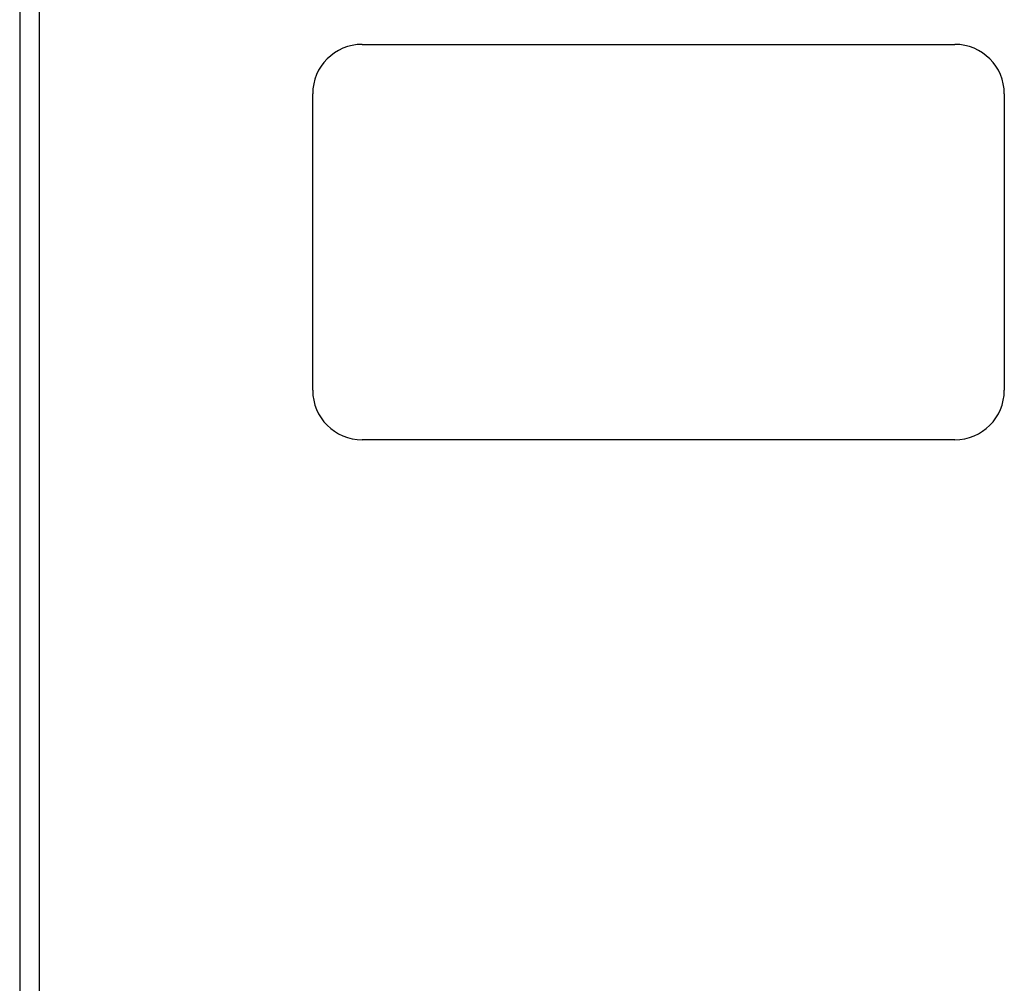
# Model space of a CAD drawing. Header units: inches. Extents: x 24 to 669, y 73 to 311.
# Tile 5 of 149: x 227 to 232, y 203 to 208. Entities that reach past the tile are written whole.
import ezdxf

# ---------------------------------------------------------------- set-up
doc = ezdxf.new("R2010")
doc.units = ezdxf.units.IN
doc.header["$MEASUREMENT"] = 0
doc.layers.add('Visible Edges(ANSI)', color=7, linetype='Continuous', lineweight=25)
doc.layers.add('Visible Tangent Edges(ANSI)', color=7, linetype='Continuous', lineweight=25)

msp = doc.modelspace()

# ---------------------------------------------------------------- linework, layer by layer
at = {"layer": 'Visible Edges(ANSI)'}
for p, q in [((227.2955, 212.0419), (227.2955, 174.8362)), ((228.9293, 207.939), (231.9293, 207.939)), ((228.6793, 206.189), (228.6793, 207.689)), ((232.1793, 207.689), (232.1793, 206.189)), ((231.9293, 205.939), (228.9293, 205.939))]:
    msp.add_line(p, q, dxfattribs=at)
for centre, start, end in [((228.9293, 207.689), 90, 180), ((231.9293, 207.689), 0, 90), ((228.9293, 206.189), 180, 270), ((231.9293, 206.189), 270, 0)]:
    msp.add_arc(centre, 0.25, start, end, dxfattribs=at)
at = {"layer": 'Visible Tangent Edges(ANSI)'}
msp.add_line((227.1965, 212.1719), (227.1965, 174.7062), dxfattribs=at)

doc.saveas('drawing.dxf')
